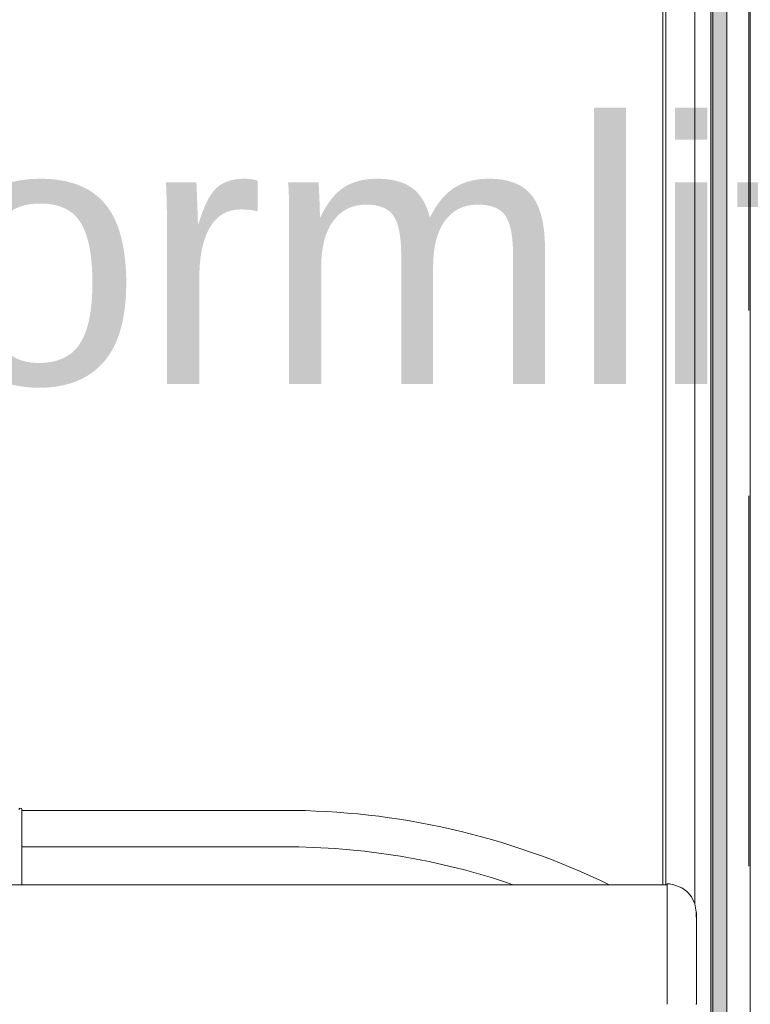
# Model space of a CAD drawing. Header units: millimetres. Extents: x -850 to 154668, y -80343 to 71019.
# Tile 43 of 147: x 41740 to 42241, y 22741 to 23416. Entities that reach past the tile are written whole.
import ezdxf
from ezdxf.enums import TextEntityAlignment as Align

# ---------------------------------------------------------------- set-up
doc = ezdxf.new("R2010")
doc.units = ezdxf.units.MM
doc.header["$MEASUREMENT"] = 0
doc.linetypes.add('HIDDEN', pattern=[381, 254, -127])
for name, color, linetype in [('New_66 Transportvoorzieningen', 7, 'Continuous'), ('New_66 Transportvoorzieningen 2D arcering', 7, 'Continuous'), ('New_Z Ruimtefuncties', 7, 'Continuous'), ('New_Z Ruimtefuncties Zone omranding', 7, 'Continuous'), ('New_Z Ruimtefuncties Zone tekst', 7, 'Continuous')]:
    doc.layers.add(name, color=color, linetype=linetype)
doc.styles.add('GENERATED_STYLE_1', font='arial.ttf')

# ---------------------------------------------------------------- blocks, each defined once
blk = doc.blocks.new('#2D lift easy 1462x1520')
at = {"layer": 'New_66 Transportvoorzieningen 2D arcering', "linetype": 'Continuous', "lineweight": 0, "true_color": 0x99a3a6}
blk.add_hatch(color=253, dxfattribs=at).paths.add_polyline_path([(1360.8, 12875.85), (19.8, 12875.85), (19.8, 12864.85), (1360.8, 12864.85)])
at = {"layer": 'New_66 Transportvoorzieningen', "color": 7, "linetype": 'Continuous', "lineweight": 0}
for p, q in [((368.38, 14334.85), (368.38, 12905.85)), ((370.92, 13348.35), (368.38, 13348.35)), ((378.52, 13348.35), (370.92, 13348.35)), ((385.14, 13348.35), (378.52, 13348.35)), ((390.4, 13348.35), (385.14, 13348.35)), ((394.53, 13348.35), (390.4, 13348.35)), ((394.35, 13168.35), (394.35, 13348.35)), ((397.73, 13348.35), (394.53, 13348.35)), ((400.51, 13348.35), (397.73, 13348.35)), ((402.64, 13348.35), (400.51, 13348.35)), ((404.2, 13348.35), (402.64, 13348.35)), ((405.72, 13348.35), (404.2, 13348.35)), ((407.24, 13348.35), (405.72, 13348.35)), ((409.84, 13348.35), (407.24, 13348.35)), ((419.35, 13348.35), (407.38, 13348.35)), ((412.1, 13348.35), (409.84, 13348.35)), ((414.23, 13348.35), (412.1, 13348.35)), ((416.25, 13348.35), (414.23, 13348.35)), ((418.39, 13348.35), (416.25, 13348.35)), ((419.65, 13348.35), (418.39, 13348.35)), ((419.35, 13168.35), (419.35, 13348.35)), ((419.85, 13348.35), (419.65, 13348.35)), ((368.38, 12908.85), (1417.85, 12908.85)), ((286.35, 12905.85), (298.36, 12905.85)), ((298.36, 12905.85), (313.84, 12905.85)), ((313.84, 12905.85), (327.44, 12905.85)), ((327.44, 12905.85), (335.67, 12905.85)), ((335.67, 12905.85), (340.67, 12905.85)), ((340.67, 12905.85), (350.23, 12905.85)), ((350.23, 12905.85), (361.55, 12905.85)), ((361.55, 12905.85), (366.54, 12905.85)), ((368.55, 12902.03), (366.27, 12895.9)), ((366.54, 12905.85), (368.6, 12905.85)), ((1395.85, 12906.85), (368.38, 12906.85)), ((368.77, 12903.43), (368.55, 12902.03)), ((368.86, 12904.33), (368.77, 12903.43)), ((368.87, 12904.41), (368.9, 12905.54)), ((366.27, 12895.9), (363.91, 12892.62)), ((359.93, 12889.16), (355.18, 12886.86)), ((362.49, 12891.16), (359.93, 12889.16)), ((363.91, 12892.62), (362.49, 12891.16)), ((287.64, 12885.85), (286.65, 12885.85)), ((288.79, 12885.85), (287.64, 12885.85)), ((289.52, 12885.85), (288.79, 12885.85)), ((289.88, 12885.85), (289.52, 12885.85)), ((290.46, 12885.85), (289.88, 12885.85)), ((291.39, 12885.85), (290.46, 12885.85)), ((292.43, 12885.85), (291.39, 12885.85)), ((292.43, 12885.85), (298.28, 12885.85)), ((307.1, 12885.85), (298.29, 12885.85)), ((317.02, 12885.85), (307.1, 12885.85)), ((323.13, 12885.85), (317.02, 12885.85)), ((326.15, 12885.85), (323.13, 12885.85)), ((330.92, 12885.85), (326.15, 12885.85)), ((338.37, 12885.85), (330.92, 12885.85)), ((345.61, 12885.85), (338.37, 12885.85)), ((346.44, 12885.88), (345.61, 12885.85)), ((345.61, 12885.85), (348.92, 12885.85)), ((347.67, 12885.92), (346.44, 12885.88)), ((349.06, 12885.9), (347.67, 12885.92)), ((348.92, 12885.85), (348.98, 12885.85)), ((348.98, 12885.85), (349.84, 12885.87)), ((349.23, 12885.89), (349.06, 12885.9)), ((349.39, 12885.88), (349.23, 12885.89)), ((349.84, 12885.87), (349.39, 12885.88)), ((355.18, 12886.86), (349.84, 12885.87)), ((1420.85, 12886.78), (354.95, 12886.78)), ((1360.8, 12875.85), (19.8, 12875.85)), ((1352.5, 12875.85), (26.25, 12875.85)), ((26.5, 12875.85), (1352.5, 12875.85)), ((1352.5, 12874.6), (26.5, 12874.6)), ((19.8, 12864.85), (1360.8, 12864.85))]:
    blk.add_line(p, q, dxfattribs=at)
at = {"layer": 'New_66 Transportvoorzieningen', "color": 253, "linetype": 'HIDDEN', "lineweight": 0, "true_color": 0x99a3a6}
blk.add_line((0, 12849.85), (1480, 12849.85), dxfattribs=at)
at = {"layer": 'New_66 Transportvoorzieningen', "color": 7, "linetype": 'Continuous', "lineweight": 0}
for centre, radius, start, end in [((419.85, 13349.35), 1, 0, 90), ((419.85, 13349.35), 1, 270, 0), ((-93.15, 13168.35), 512.5, 334.23009, 0), ((-93.15, 13168.35), 487.5, 341.2142, 0), ((368.6, 12905.55), 0.3, 358.5, 90), ((367.37, 12904.45), 1.5, 355.6523, 358.5), ((286.65, 12886.15), 0.3, 180, 270)]:
    blk.add_arc(centre, radius, start, end, dxfattribs=at)
blk = doc.blocks.new('Platformlift_0.00_46_1', base_point=(41511.63, 23246.37))
at = {"layer": 'New_Z Ruimtefuncties Zone tekst', "color": 2, "lineweight": 0, "style": 'GENERATED_STYLE_1'}
for tag, p in [('DUMMY_938', (42368.22, 23387.8)), ('AC_TextStyle_1', (42368.22, 23346.65))]:
    blk.add_attdef(tag, text='', height=180, dxfattribs=at).set_placement(p, align=Align.TOP_RIGHT)

msp = doc.modelspace()

# ---------------------------------------------------------------- linework, layer by layer
at = {"layer": 'New_Z Ruimtefuncties Zone omranding', "color": 32, "linetype": 'Continuous', "lineweight": 0, "true_color": 0xba661c, "flags": 128}
msp.add_lwpolyline([(40691, 23895), (40691, 22415), (42241, 22415), (42241, 23895)], close=True, dxfattribs=at)

# ---------------------------------------------------------------- block references
at = {"layer": 'New_66 Transportvoorzieningen', "color": 1, "linetype": 'Continuous', "lineweight": 0, "zscale": 1000, "rotation": 90}
msp.add_blockref('#2D lift easy 1462x1520', (55089.85, 22455), dxfattribs=at)
at = {"layer": 'New_Z Ruimtefuncties', "color": 2, "linetype": 'Continuous', "lineweight": 0}
msp.add_blockref('Platformlift_0.00_46_1', (41511.63, 23246.37), dxfattribs=at).add_auto_attribs({'AC_TextStyle_1': '0.00 Platformlift'})

doc.saveas('drawing.dxf')
